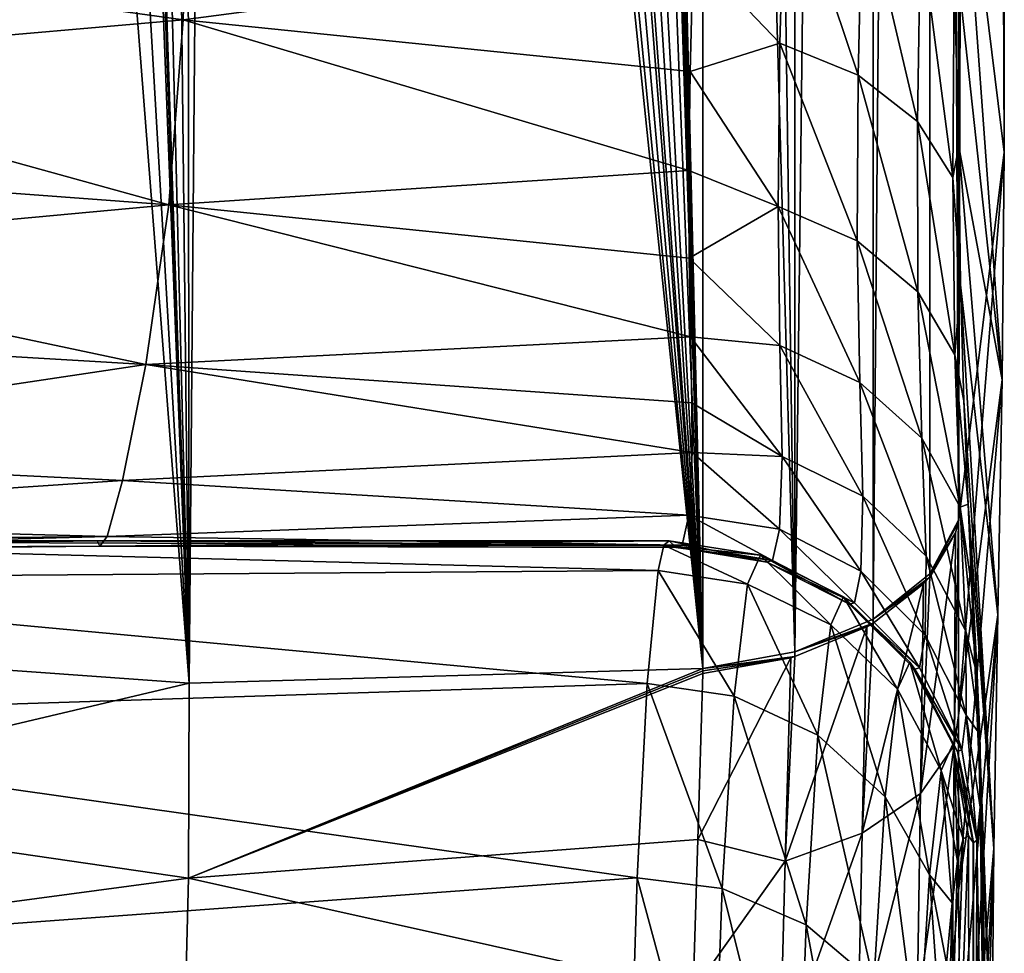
# Model space of a CAD drawing. Header units: millimetres. Extents: x -22 to 72, y 0 to 291.
# Tile 32 of 99: x 65.02 to 71.6, y 102.74 to 108.98. Entities that reach past the tile are written whole.
import ezdxf

# ---------------------------------------------------------------- set-up
doc = ezdxf.new("R2010")
doc.units = ezdxf.units.MM
doc.header["$LTSCALE"] = 65.185185
for name, color, linetype in [('195', 7, 'CONTINUOUS'), ('196', 7, 'CONTINUOUS'), ('199', 7, 'CONTINUOUS'), ('203', 7, 'CONTINUOUS'), ('204', 7, 'CONTINUOUS'), ('208', 7, 'CONTINUOUS'), ('209', 7, 'CONTINUOUS'), ('211', 7, 'CONTINUOUS'), ('212', 7, 'CONTINUOUS'), ('213', 7, 'CONTINUOUS'), ('214', 7, 'CONTINUOUS'), ('215', 7, 'CONTINUOUS'), ('250', 7, 'CONTINUOUS')]:
    doc.layers.add(name, color=color, linetype=linetype)

msp = doc.modelspace()

# ---------------------------------------------------------------- linework, layer by layer
at = {"layer": '195', "color": 7, "linetype": 'CONTINUOUS'}
for points in [[(61.7, 105.2404, -3.292), (61.7, 105.4933, 0.5287), (69.2892, 105.297, -2.9132), (61.7, 105.2404, -3.292)], [(69.2892, 105.297, -2.9132), (61.7, 105.4933, 0.5287), (69.326, 105.4659, -1.1962), (69.2892, 105.297, -2.9132)], [(69.326, 105.4659, -1.1962), (61.7, 105.4933, 0.5287), (65.5407, 105.4933, 0.5287), (69.326, 105.4659, -1.1962)], [(69.3614, 105.4933, 0.5287), (69.326, 105.4659, -1.1962), (65.5407, 105.4933, 0.5287), (69.3614, 105.4933, 0.5287)], [(69.2153, 104.54, -6.2767), (61.7, 105.2404, -3.292), (69.2892, 105.297, -2.9132), (69.2153, 104.54, -6.2767)], [(61.7, 104.298, -7.0027), (61.7, 105.2404, -3.292), (69.2153, 104.54, -6.2767), (61.7, 104.298, -7.0027)], [(69.1476, 103.2432, -9.4707), (61.7, 104.298, -7.0027), (69.2153, 104.54, -6.2767), (69.1476, 103.2432, -9.4707)], [(61.7, 102.6978, -10.4805), (61.7, 104.298, -7.0027), (69.1476, 103.2432, -9.4707), (61.7, 102.6978, -10.4805)], [(69.0933, 101.443, -12.4071), (61.7, 102.6978, -10.4805), (69.1476, 103.2432, -9.4707), (69.0933, 101.443, -12.4071)]]:
    msp.add_3dface(points, dxfattribs=at)
at = {"layer": '196', "color": 7, "linetype": 'CONTINUOUS'}
for points in [[(71.3254, 103.5037, -1.1194), (71.361, 103.5239, 0.4478), (71.0439, 95.4527, -15.6421), (71.3254, 103.5037, -1.1194)], [(71.0439, 95.4527, -15.6421), (71.361, 103.5239, 0.4478), (71.386, 89.9779, -7.8233), (71.0439, 95.4527, -15.6421)], [(71.361, 103.5239, 0.4478), (71.3911, 103.4794, 1.8975), (71.386, 89.9779, -7.8233), (71.361, 103.5239, 0.4478)], [(71.2883, 103.3543, -2.6837), (71.3254, 103.5037, -1.1194), (71.0439, 95.4527, -15.6421), (71.2883, 103.3543, -2.6837)], [(71.3939, 103.4755, 2.0386), (71.4175, 103.4934, 3.385), (71.386, 89.9779, -7.8233), (71.3939, 103.4755, 2.0386)], [(71.386, 89.9779, -7.8233), (71.4175, 103.4934, 3.385), (71.5, 98.8352, 10.0376), (71.386, 89.9779, -7.8233)], [(71.3911, 103.4794, 1.8975), (71.3939, 103.4755, 2.0386), (71.386, 89.9779, -7.8233), (71.3911, 103.4794, 1.8975)], [(71.2507, 103.0764, -4.2313), (71.2883, 103.3543, -2.6837), (71.0439, 95.4527, -15.6421), (71.2507, 103.0764, -4.2313)], [(71.2137, 102.6725, -5.7484), (71.2507, 103.0764, -4.2313), (71.0439, 95.4527, -15.6421), (71.2137, 102.6725, -5.7484)]]:
    msp.add_3dface(points, dxfattribs=at)
at = {"layer": '199', "color": 7, "linetype": 'CONTINUOUS'}
for points in [[(63.6114, 148.2637, 51.8792), (62.7465, 148.322, 51.7168), (66.1552, 104.5435, 21.5862), (63.6114, 148.2637, 51.8792)], [(66.1552, 104.5435, 21.5862), (62.7465, 148.322, 51.7168), (62.7465, 104.7894, 21.235), (66.1552, 104.5435, 21.5862)], [(64.4685, 148.2196, 52.0019), (63.6114, 148.2637, 51.8792), (66.1552, 104.5435, 21.5862), (64.4685, 148.2196, 52.0019)], [(64.4685, 148.2196, 52.0019), (66.1552, 104.5435, 21.5862), (65.0482, 135.7909, 43.3766), (64.4685, 148.2196, 52.0019)], [(69.5868, 104.641, 21.447), (69.5868, 126.4362, 36.7081), (68.65, 143.6946, 48.9222), (69.5868, 104.641, 21.447)], [(68.65, 142.7714, 48.2758), (69.5868, 104.641, 21.447), (68.65, 143.6946, 48.9222), (68.65, 142.7714, 48.2758)], [(68.65, 141.9118, 47.6739), (69.5868, 104.641, 21.447), (68.65, 142.7714, 48.2758), (68.65, 141.9118, 47.6739)], [(68.65, 140.3145, 46.5554), (69.5868, 104.641, 21.447), (68.65, 141.9118, 47.6739), (68.65, 140.3145, 46.5554)], [(68.65, 139.4575, 45.9554), (69.5868, 104.641, 21.447), (68.65, 140.3145, 46.5554), (68.65, 139.4575, 45.9554)], [(68.65, 138.762, 45.4684), (69.5868, 104.641, 21.447), (68.65, 139.4575, 45.9554), (68.65, 138.762, 45.4684)], [(68.65, 137.9448, 44.8962), (69.5868, 104.641, 21.447), (68.65, 138.762, 45.4684), (68.65, 137.9448, 44.8962)], [(69.5868, 104.641, 21.447), (68.65, 137.9448, 44.8962), (68.65, 137.0216, 44.2498), (69.5868, 104.641, 21.447)], [(69.5868, 104.641, 21.447), (68.65, 137.0216, 44.2498), (68.6421, 135.8938, 43.4609), (69.5868, 104.641, 21.447)], [(66.5071, 136.234, 43.7886), (69.5868, 104.641, 21.447), (66.8048, 136.297, 43.8372), (66.5071, 136.234, 43.7886)], [(66.8048, 136.297, 43.8372), (69.5868, 104.641, 21.447), (67.1093, 136.2593, 43.8097), (66.8048, 136.297, 43.8372)], [(67.1093, 136.2593, 43.8097), (69.5868, 104.641, 21.447), (67.3388, 135.2212, 43.0782), (67.1093, 136.2593, 43.8097)], [(66.4165, 135.1808, 43.0487), (69.5868, 104.641, 21.447), (66.5071, 136.234, 43.7886), (66.4165, 135.1808, 43.0487)], [(68.6085, 135.404, 43.1216), (69.5868, 104.641, 21.447), (68.6421, 135.8938, 43.4609), (68.6085, 135.404, 43.1216)], [(65.0482, 135.7909, 43.3766), (66.1552, 104.5435, 21.5862), (65.1257, 135.3022, 43.0431), (65.0482, 135.7909, 43.3766)], [(68.3818, 134.9407, 42.8196), (69.5868, 104.641, 21.447), (68.6085, 135.404, 43.1216), (68.3818, 134.9407, 42.8196)], [(65.1257, 135.3022, 43.0431), (66.1552, 104.5435, 21.5862), (65.3925, 134.8514, 42.7547), (65.1257, 135.3022, 43.0431)], [(67.3388, 135.2212, 43.0782), (69.5868, 104.641, 21.447), (67.6627, 134.8879, 42.8328), (67.3388, 135.2212, 43.0782)], [(66.1182, 134.8351, 42.7949), (66.1552, 104.5435, 21.5862), (66.4165, 135.1808, 43.0487), (66.1182, 134.8351, 42.7949)], [(66.1552, 104.5435, 21.5862), (69.5868, 104.641, 21.447), (66.4165, 135.1808, 43.0487), (66.1552, 104.5435, 21.5862)], [(67.9862, 134.5581, 42.5833), (69.5868, 104.641, 21.447), (68.3818, 134.9407, 42.8196), (67.9862, 134.5581, 42.5833)], [(67.6627, 134.8879, 42.8328), (69.5868, 104.641, 21.447), (67.9862, 134.5581, 42.5833), (67.6627, 134.8879, 42.8328)], [(66.1552, 104.5435, 21.5862), (65.8201, 134.4924, 42.5377), (65.3925, 134.8514, 42.7547), (66.1552, 104.5435, 21.5862)], [(65.8201, 134.4924, 42.5377), (66.1552, 104.5435, 21.5862), (66.1182, 134.8351, 42.7949), (65.8201, 134.4924, 42.5377)]]:
    msp.add_3dface(points, dxfattribs=at)
at = {"layer": '203', "color": 7, "linetype": 'CONTINUOUS'}
for points in [[(66.1512, 110.2956, 10.554), (66.1158, 108.9755, 9.5369), (62.7119, 109.4511, 10.3702), (66.1512, 110.2956, 10.554)], [(66.1158, 108.9755, 9.5369), (66.1512, 110.2956, 10.554), (69.5228, 109.4245, 10.0709), (66.1158, 108.9755, 9.5369)], [(62.7119, 109.4511, 10.3702), (66.1158, 108.9755, 9.5369), (62.6459, 108.6735, 9.6922), (62.7119, 109.4511, 10.3702)], [(69.5015, 108.6303, 9.3817), (66.1158, 108.9755, 9.5369), (69.5228, 109.4245, 10.0709), (69.5015, 108.6303, 9.3817)], [(66.1158, 108.9755, 9.5369), (66.0203, 107.74, 8.3102), (62.6459, 108.6735, 9.6922), (66.1158, 108.9755, 9.5369)], [(66.0203, 107.74, 8.3102), (66.1158, 108.9755, 9.5369), (69.4929, 107.9683, 8.7112), (66.0203, 107.74, 8.3102)], [(69.4929, 107.9683, 8.7112), (66.1158, 108.9755, 9.5369), (69.5015, 108.6303, 9.3817), (69.4929, 107.9683, 8.7112)], [(62.6459, 108.6735, 9.6922), (66.0203, 107.74, 8.3102), (62.5424, 107.9983, 9.0089), (62.6459, 108.6735, 9.6922)], [(62.5424, 107.9983, 9.0089), (66.0203, 107.74, 8.3102), (62.4059, 107.4059, 8.3055), (62.5424, 107.9983, 9.0089)], [(69.4949, 107.3834, 8.0164), (66.0203, 107.74, 8.3102), (69.4929, 107.9683, 8.7112), (69.4949, 107.3834, 8.0164)], [(66.0203, 107.74, 8.3102), (65.8673, 106.673, 6.856), (62.4059, 107.4059, 8.3055), (66.0203, 107.74, 8.3102)], [(65.8673, 106.673, 6.856), (66.0203, 107.74, 8.3102), (69.5037, 106.8572, 7.2801), (65.8673, 106.673, 6.856)], [(69.5037, 106.8572, 7.2801), (66.0203, 107.74, 8.3102), (69.4949, 107.3834, 8.0164), (69.5037, 106.8572, 7.2801)], [(62.4059, 107.4059, 8.3055), (65.8673, 106.673, 6.856), (62.2466, 106.8862, 7.5794), (62.4059, 107.4059, 8.3055)], [(62.2466, 106.8862, 7.5794), (65.8673, 106.673, 6.856), (61.9279, 106.0826, 6.1247), (62.2466, 106.8862, 7.5794)], [(69.5127, 106.4175, 6.5484), (65.8673, 106.673, 6.856), (69.5037, 106.8572, 7.2801), (69.5127, 106.4175, 6.5484)], [(65.8673, 106.673, 6.856), (65.7116, 105.8973, 5.275), (61.9279, 106.0826, 6.1247), (65.8673, 106.673, 6.856)], [(65.7116, 105.8973, 5.275), (65.8673, 106.673, 6.856), (69.5155, 106.085, 5.8753), (65.7116, 105.8973, 5.275)], [(69.5155, 106.085, 5.8753), (65.8673, 106.673, 6.856), (69.5127, 106.4175, 6.5484), (69.5155, 106.085, 5.8753)], [(61.9279, 106.0826, 6.1247), (65.7116, 105.8973, 5.275), (61.7, 105.6287, 4.7935), (61.9279, 106.0826, 6.1247)], [(69.4939, 105.6664, 4.6495), (65.7116, 105.8973, 5.275), (69.5155, 106.085, 5.8753), (69.4939, 105.6664, 4.6495)], [(65.7116, 105.8973, 5.275), (65.6078, 105.5223, 3.6724), (61.7, 105.6287, 4.7935), (65.7116, 105.8973, 5.275)], [(65.6078, 105.5223, 3.6724), (65.7116, 105.8973, 5.275), (69.4939, 105.6664, 4.6495), (65.6078, 105.5223, 3.6724)], [(61.7, 105.6287, 4.7935), (65.6078, 105.5223, 3.6724), (61.7, 105.484, 3.9539), (61.7, 105.6287, 4.7935)], [(69.4476, 105.4657, 3.2893), (65.6078, 105.5223, 3.6724), (69.4939, 105.6664, 4.6495), (69.4476, 105.4657, 3.2893)], [(65.6078, 105.5223, 3.6724), (65.5599, 105.4584, 2.0895), (61.7, 105.4218, 2.9873), (65.6078, 105.5223, 3.6724)], [(61.7, 105.484, 3.9539), (65.6078, 105.5223, 3.6724), (61.7, 105.4218, 2.9873), (61.7, 105.484, 3.9539)], [(65.5407, 105.4933, 0.5287), (61.7, 105.4933, 0.5287), (61.7, 105.4416, 1.8513), (65.5407, 105.4933, 0.5287)], [(65.5599, 105.4584, 2.0895), (65.5407, 105.4933, 0.5287), (61.7, 105.4416, 1.8513), (65.5599, 105.4584, 2.0895)], [(69.3614, 105.4933, 0.5287), (65.5407, 105.4933, 0.5287), (65.5599, 105.4584, 2.0895), (69.3614, 105.4933, 0.5287)], [(65.5599, 105.4584, 2.0895), (65.6078, 105.5223, 3.6724), (69.4476, 105.4657, 3.2893), (65.5599, 105.4584, 2.0895)], [(69.3614, 105.4933, 0.5287), (65.5599, 105.4584, 2.0895), (69.4052, 105.451, 1.975), (69.3614, 105.4933, 0.5287)], [(61.7, 105.4218, 2.9873), (65.5599, 105.4584, 2.0895), (61.7, 105.4416, 1.8513), (61.7, 105.4218, 2.9873)], [(69.407, 105.4495, 2.0332), (65.5599, 105.4584, 2.0895), (69.4476, 105.4657, 3.2893), (69.407, 105.4495, 2.0332)], [(69.4052, 105.451, 1.975), (65.5599, 105.4584, 2.0895), (69.407, 105.4495, 2.0332), (69.4052, 105.451, 1.975)]]:
    msp.add_3dface(points, dxfattribs=at)
at = {"layer": '204', "color": 7, "linetype": 'CONTINUOUS'}
for points in [[(66.1552, 104.5435, 21.5862), (62.7465, 104.7894, 21.235), (62.7416, 103.7381, 20.5097), (66.1552, 104.5435, 21.5862)], [(69.5868, 104.641, 21.447), (66.1552, 104.5435, 21.5862), (66.1512, 103.2402, 20.6303), (69.5868, 104.641, 21.447)], [(69.5868, 104.641, 21.447), (66.1512, 103.2402, 20.6303), (69.5862, 104.6247, 21.4351), (69.5868, 104.641, 21.447)], [(69.5862, 104.6247, 21.4351), (66.1512, 103.2402, 20.6303), (69.5858, 104.6083, 21.4232), (69.5862, 104.6247, 21.4351)], [(69.5858, 104.6083, 21.4232), (66.1512, 103.2402, 20.6303), (69.5536, 103.4991, 20.6324), (69.5858, 104.6083, 21.4232)], [(66.1552, 104.5435, 21.5862), (62.7416, 103.7381, 20.5097), (66.1512, 103.2402, 20.6303), (66.1552, 104.5435, 21.5862)], [(62.7416, 103.7381, 20.5097), (62.7119, 102.7786, 19.8995), (66.1512, 103.2402, 20.6303), (62.7416, 103.7381, 20.5097)], [(69.5536, 103.4991, 20.6324), (66.1512, 103.2402, 20.6303), (69.5216, 102.4891, 19.9777), (69.5536, 103.4991, 20.6324)], [(66.1512, 103.2402, 20.6303), (62.7119, 102.7786, 19.8995), (66.1158, 101.8329, 19.7376), (66.1512, 103.2402, 20.6303)], [(66.1512, 103.2402, 20.6303), (66.1158, 101.8329, 19.7376), (69.5216, 102.4891, 19.9777), (66.1512, 103.2402, 20.6303)], [(62.7119, 102.7786, 19.8995), (62.6459, 101.8755, 19.4007), (66.1158, 101.8329, 19.7376), (62.7119, 102.7786, 19.8995)]]:
    msp.add_3dface(points, dxfattribs=at)
at = {"layer": '208', "color": 7, "linetype": 'CONTINUOUS'}
for points in [[(69.326, 105.4659, -1.1962), (69.3614, 105.4933, 0.5287), (69.9719, 105.3982, 0.5114), (69.326, 105.4659, -1.1962)], [(69.2892, 105.297, -2.9132), (69.326, 105.4659, -1.1962), (69.8854, 105.2058, -2.9083), (69.2892, 105.297, -2.9132)], [(69.8854, 105.2058, -2.9083), (69.326, 105.4659, -1.1962), (69.9719, 105.3982, 0.5114), (69.8854, 105.2058, -2.9083)], [(69.8854, 105.2058, -2.9083), (69.9719, 105.3982, 0.5114), (70.4418, 104.932, -2.8826), (69.8854, 105.2058, -2.9083)], [(69.9719, 105.3982, 0.5114), (70.5262, 105.1197, 0.4932), (70.4418, 104.932, -2.8826), (69.9719, 105.3982, 0.5114)], [(69.2153, 104.54, -6.2767), (69.2892, 105.297, -2.9132), (69.7968, 104.4573, -6.2516), (69.2153, 104.54, -6.2767)], [(69.7968, 104.4573, -6.2516), (69.2892, 105.297, -2.9132), (69.8854, 105.2058, -2.9083), (69.7968, 104.4573, -6.2516)], [(69.7968, 104.4573, -6.2516), (69.8854, 105.2058, -2.9083), (70.3553, 104.1956, -6.1827), (69.7968, 104.4573, -6.2516)], [(70.3553, 104.1956, -6.1827), (69.8854, 105.2058, -2.9083), (70.4418, 104.932, -2.8826), (70.3553, 104.1956, -6.1827)], [(70.4418, 104.932, -2.8826), (70.5262, 105.1197, 0.4932), (70.8872, 104.503, -2.8308), (70.4418, 104.932, -2.8826)], [(70.5262, 105.1197, 0.4932), (70.9684, 104.6846, 0.4755), (70.8872, 104.503, -2.8308), (70.5262, 105.1197, 0.4932)], [(70.3553, 104.1956, -6.1827), (70.4418, 104.932, -2.8826), (70.804, 103.7841, -6.0629), (70.3553, 104.1956, -6.1827)], [(70.804, 103.7841, -6.0629), (70.4418, 104.932, -2.8826), (70.8872, 104.503, -2.8308), (70.804, 103.7841, -6.0629)], [(70.9684, 104.6846, 0.4755), (71.1788, 103.96, -2.7582), (70.8872, 104.503, -2.8308), (70.9684, 104.6846, 0.4755)], [(71.2559, 104.1348, 0.4599), (71.1788, 103.96, -2.7582), (70.9684, 104.6846, 0.4755), (71.2559, 104.1348, 0.4599)], [(69.1476, 103.2432, -9.4707), (69.2153, 104.54, -6.2767), (69.7155, 103.1719, -9.429), (69.1476, 103.2432, -9.4707)], [(69.7155, 103.1719, -9.429), (69.2153, 104.54, -6.2767), (69.7968, 104.4573, -6.2516), (69.7155, 103.1719, -9.429)], [(71.0999, 103.2623, -5.9038), (70.804, 103.7841, -6.0629), (70.8872, 104.503, -2.8308), (71.0999, 103.2623, -5.9038)], [(71.1788, 103.96, -2.7582), (71.0999, 103.2623, -5.9038), (70.8872, 104.503, -2.8308), (71.1788, 103.96, -2.7582)], [(69.7155, 103.1719, -9.429), (69.7968, 104.4573, -6.2516), (70.2759, 102.9293, -9.3186), (69.7155, 103.1719, -9.429)], [(70.2759, 102.9293, -9.3186), (69.7968, 104.4573, -6.2516), (70.3553, 104.1956, -6.1827), (70.2759, 102.9293, -9.3186)], [(70.2759, 102.9293, -9.3186), (70.3553, 104.1956, -6.1827), (70.7278, 102.5461, -9.1338), (70.2759, 102.9293, -9.3186)], [(70.7278, 102.5461, -9.1338), (70.3553, 104.1956, -6.1827), (70.804, 103.7841, -6.0629), (70.7278, 102.5461, -9.1338)], [(71.2559, 104.1348, 0.4599), (71.3254, 103.5037, -1.1194), (71.1788, 103.96, -2.7582), (71.2559, 104.1348, 0.4599)], [(71.361, 103.5239, 0.4478), (71.3254, 103.5037, -1.1194), (71.2559, 104.1348, 0.4599), (71.361, 103.5239, 0.4478)], [(71.1788, 103.96, -2.7582), (71.2507, 103.0764, -4.2313), (71.0999, 103.2623, -5.9038), (71.1788, 103.96, -2.7582)], [(71.3254, 103.5037, -1.1194), (71.2883, 103.3543, -2.6837), (71.1788, 103.96, -2.7582), (71.3254, 103.5037, -1.1194)], [(71.2883, 103.3543, -2.6837), (71.2507, 103.0764, -4.2313), (71.1788, 103.96, -2.7582), (71.2883, 103.3543, -2.6837)], [(71.0275, 102.0592, -8.8924), (70.7278, 102.5461, -9.1338), (70.804, 103.7841, -6.0629), (71.0275, 102.0592, -8.8924)], [(71.0999, 103.2623, -5.9038), (71.0275, 102.0592, -8.8924), (70.804, 103.7841, -6.0629), (71.0999, 103.2623, -5.9038)], [(69.0933, 101.443, -12.4071), (69.1476, 103.2432, -9.4707), (69.6502, 101.3838, -12.354), (69.0933, 101.443, -12.4071)], [(69.6502, 101.3838, -12.354), (69.1476, 103.2432, -9.4707), (69.7155, 103.1719, -9.429), (69.6502, 101.3838, -12.354)], [(71.0999, 103.2623, -5.9038), (71.1783, 102.1458, -7.2244), (71.0275, 102.0592, -8.8924), (71.0999, 103.2623, -5.9038)], [(71.2507, 103.0764, -4.2313), (71.2137, 102.6725, -5.7484), (71.0999, 103.2623, -5.9038), (71.2507, 103.0764, -4.2313)], [(71.2137, 102.6725, -5.7484), (71.1783, 102.1458, -7.2244), (71.0999, 103.2623, -5.9038), (71.2137, 102.6725, -5.7484)], [(69.6502, 101.3838, -12.354), (69.7155, 103.1719, -9.429), (70.2122, 101.1667, -12.2051), (69.6502, 101.3838, -12.354)], [(70.2122, 101.1667, -12.2051), (69.7155, 103.1719, -9.429), (70.2759, 102.9293, -9.3186), (70.2122, 101.1667, -12.2051)], [(70.2122, 101.1667, -12.2051), (70.2759, 102.9293, -9.3186), (70.6665, 100.8221, -11.9601), (70.2122, 101.1667, -12.2051)], [(70.6665, 100.8221, -11.9601), (70.2759, 102.9293, -9.3186), (70.7278, 102.5461, -9.1338), (70.6665, 100.8221, -11.9601)]]:
    msp.add_3dface(points, dxfattribs=at)
at = {"layer": '209', "color": 7, "linetype": 'CONTINUOUS'}
for points in [[(69.3614, 105.4933, 0.5287), (69.4052, 105.451, 1.975), (70.0148, 105.3517, 1.9583), (69.3614, 105.4933, 0.5287)], [(69.9719, 105.3982, 0.5114), (69.3614, 105.4933, 0.5287), (70.0148, 105.3517, 1.9583), (69.9719, 105.3982, 0.5114)], [(69.4052, 105.451, 1.975), (69.407, 105.4495, 2.0332), (70.0518, 105.3624, 3.2864), (69.4052, 105.451, 1.975)], [(69.4052, 105.451, 1.975), (70.0518, 105.3624, 3.2864), (70.0148, 105.3517, 1.9583), (69.4052, 105.451, 1.975)], [(69.407, 105.4495, 2.0332), (69.4476, 105.4657, 3.2893), (70.0518, 105.3624, 3.2864), (69.407, 105.4495, 2.0332)], [(70.5262, 105.1197, 0.4932), (69.9719, 105.3982, 0.5114), (70.565, 105.0711, 1.9403), (70.5262, 105.1197, 0.4932)], [(69.9719, 105.3982, 0.5114), (70.0148, 105.3517, 1.9583), (70.565, 105.0711, 1.9403), (69.9719, 105.3982, 0.5114)], [(70.0518, 105.3624, 3.2864), (70.5985, 105.0798, 3.2959), (70.0148, 105.3517, 1.9583), (70.0518, 105.3624, 3.2864)], [(70.0148, 105.3517, 1.9583), (70.5985, 105.0798, 3.2959), (70.565, 105.0711, 1.9403), (70.0148, 105.3517, 1.9583)], [(70.9684, 104.6846, 0.4755), (70.5262, 105.1197, 0.4932), (71.0032, 104.6359, 1.9204), (70.9684, 104.6846, 0.4755)], [(70.5262, 105.1197, 0.4932), (70.565, 105.0711, 1.9403), (71.0032, 104.6359, 1.9204), (70.5262, 105.1197, 0.4932)], [(70.5985, 105.0798, 3.2959), (71.0334, 104.6448, 3.317), (70.565, 105.0711, 1.9403), (70.5985, 105.0798, 3.2959)], [(70.565, 105.0711, 1.9403), (71.0334, 104.6448, 3.317), (71.0032, 104.6359, 1.9204), (70.565, 105.0711, 1.9403)], [(71.2559, 104.1348, 0.4599), (70.9684, 104.6846, 0.4755), (71.2875, 104.0877, 1.9005), (71.2559, 104.1348, 0.4599)], [(70.9684, 104.6846, 0.4755), (71.0032, 104.6359, 1.9204), (71.2875, 104.0877, 1.9005), (70.9684, 104.6846, 0.4755)], [(71.0334, 104.6448, 3.317), (71.3153, 104.0985, 3.3477), (71.0032, 104.6359, 1.9204), (71.0334, 104.6448, 3.317)], [(71.0032, 104.6359, 1.9204), (71.3153, 104.0985, 3.3477), (71.2875, 104.0877, 1.9005), (71.0032, 104.6359, 1.9204)], [(71.3911, 103.4794, 1.8975), (71.361, 103.5239, 0.4478), (71.2559, 104.1348, 0.4599), (71.3911, 103.4794, 1.8975)], [(71.3911, 103.4794, 1.8975), (71.2559, 104.1348, 0.4599), (71.2875, 104.0877, 1.9005), (71.3911, 103.4794, 1.8975)], [(71.3153, 104.0985, 3.3477), (71.4175, 103.4934, 3.385), (71.2875, 104.0877, 1.9005), (71.3153, 104.0985, 3.3477)], [(71.4175, 103.4934, 3.385), (71.3939, 103.4755, 2.0386), (71.2875, 104.0877, 1.9005), (71.4175, 103.4934, 3.385)], [(71.3939, 103.4755, 2.0386), (71.3911, 103.4794, 1.8975), (71.2875, 104.0877, 1.9005), (71.3939, 103.4755, 2.0386)]]:
    msp.add_3dface(points, dxfattribs=at)
at = {"layer": '211', "color": 7, "linetype": 'CONTINUOUS'}
for points in [[(71.2941, 110.5673, 12.9833), (71.6, 151.8577, 47.1644), (71.6, 108.0916, 16.519), (71.2941, 110.5673, 12.9833)], [(71.6, 151.8577, 47.1644), (71.5815, 151.2393, 48.0308), (71.6, 108.0916, 16.519), (71.6, 151.8577, 47.1644)], [(71.5815, 151.2393, 48.0308), (71.5266, 150.6118, 48.8772), (71.6, 108.0916, 16.519), (71.5815, 151.2393, 48.0308)], [(71.5266, 150.6118, 48.8772), (71.4341, 149.9619, 49.7213), (71.6, 108.0916, 16.519), (71.5266, 150.6118, 48.8772)], [(71.4341, 149.9619, 49.7213), (71.294, 149.2511, 50.609), (71.2941, 105.6158, 20.0547), (71.4341, 149.9619, 49.7213)], [(71.6, 108.0916, 16.519), (71.4341, 149.9619, 49.7213), (71.2941, 105.6158, 20.0547), (71.6, 108.0916, 16.519)], [(71.2941, 105.6158, 20.0547), (71.294, 149.2511, 50.609), (71.294, 105.624, 20.0607), (71.2941, 105.6158, 20.0547)], [(71.294, 105.624, 20.0607), (71.294, 149.2511, 50.609), (71.294, 105.6322, 20.0667), (71.294, 105.624, 20.0607)]]:
    msp.add_3dface(points, dxfattribs=at)
at = {"layer": '212', "color": 7, "linetype": 'CONTINUOUS'}
for points in [[(71.2941, 110.5673, 12.9833), (71.6, 108.0916, 16.519), (71.5857, 106.5704, 15.4472), (71.2941, 110.5673, 12.9833)], [(71.2941, 110.5673, 12.9833), (71.5857, 106.5704, 15.4472), (71.2945, 109.2536, 12.0933), (71.2941, 110.5673, 12.9833)], [(71.2945, 109.2536, 12.0933), (71.5857, 106.5704, 15.4472), (71.2959, 108.129, 11.2603), (71.2945, 109.2536, 12.0933)], [(71.5857, 106.5704, 15.4472), (71.5562, 105.0006, 14.3321), (71.2959, 108.129, 11.2603), (71.5857, 106.5704, 15.4472)], [(71.2959, 108.129, 11.2603), (71.5562, 105.0006, 14.3321), (71.3071, 107.2046, 10.4712), (71.2959, 108.129, 11.2603)], [(71.6, 108.0916, 16.519), (71.2941, 105.6158, 20.0547), (71.2942, 104.327, 19.1219), (71.6, 108.0916, 16.519)], [(71.5857, 106.5704, 15.4472), (71.6, 108.0916, 16.519), (71.2942, 104.327, 19.1219), (71.5857, 106.5704, 15.4472)], [(71.5562, 105.0006, 14.3321), (71.5308, 103.4395, 13.2221), (71.3071, 107.2046, 10.4712), (71.5562, 105.0006, 14.3321)], [(71.3071, 107.2046, 10.4712), (71.5308, 103.4395, 13.2221), (71.3286, 106.43, 9.6964), (71.3071, 107.2046, 10.4712)], [(71.2948, 103.1578, 18.3484), (71.5857, 106.5704, 15.4472), (71.2942, 104.327, 19.1219), (71.2948, 103.1578, 18.3484)], [(71.5562, 105.0006, 14.3321), (71.5857, 106.5704, 15.4472), (71.2948, 103.1578, 18.3484), (71.5562, 105.0006, 14.3321)], [(71.3286, 106.43, 9.6964), (71.5308, 103.4395, 13.2221), (71.3584, 105.7386, 8.883), (71.3286, 106.43, 9.6964)], [(71.5308, 103.4395, 13.2221), (71.516, 101.9851, 12.1957), (71.3584, 105.7386, 8.883), (71.5308, 103.4395, 13.2221)], [(71.3584, 105.7386, 8.883), (71.516, 101.9851, 12.1957), (71.3916, 105.1169, 8.0202), (71.3584, 105.7386, 8.883)], [(71.3916, 105.1169, 8.0202), (71.516, 101.9851, 12.1957), (71.4198, 104.5969, 7.1595), (71.3916, 105.1169, 8.0202)], [(71.3053, 102.0985, 17.7489), (71.5562, 105.0006, 14.3321), (71.2948, 103.1578, 18.3484), (71.3053, 102.0985, 17.7489)], [(71.3265, 101.1056, 17.2868), (71.5562, 105.0006, 14.3321), (71.3053, 102.0985, 17.7489), (71.3265, 101.1056, 17.2868)], [(71.5308, 103.4395, 13.2221), (71.5562, 105.0006, 14.3321), (71.3265, 101.1056, 17.2868), (71.5308, 103.4395, 13.2221)], [(71.516, 101.9851, 12.1957), (71.5077, 100.7281, 11.3235), (71.4198, 104.5969, 7.1595), (71.516, 101.9851, 12.1957)], [(71.4198, 104.5969, 7.1595), (71.5077, 100.7281, 11.3235), (71.4364, 104.2017, 6.3613), (71.4198, 104.5969, 7.1595)], [(71.4364, 104.2017, 6.3613), (71.5077, 100.7281, 11.3235), (71.4382, 103.7141, 4.9315), (71.4364, 104.2017, 6.3613)], [(71.5, 98.8352, 10.0376), (71.4175, 103.4934, 3.385), (71.4382, 103.7141, 4.9315), (71.5, 98.8352, 10.0376)], [(71.5017, 99.6985, 10.6249), (71.5, 98.8352, 10.0376), (71.4382, 103.7141, 4.9315), (71.5017, 99.6985, 10.6249)], [(71.5077, 100.7281, 11.3235), (71.5017, 99.6985, 10.6249), (71.4382, 103.7141, 4.9315), (71.5077, 100.7281, 11.3235)], [(71.3564, 100.1028, 16.9158), (71.5308, 103.4395, 13.2221), (71.3265, 101.1056, 17.2868), (71.3564, 100.1028, 16.9158)], [(71.3902, 99.075, 16.6271), (71.5308, 103.4395, 13.2221), (71.3564, 100.1028, 16.9158), (71.3902, 99.075, 16.6271)], [(71.516, 101.9851, 12.1957), (71.5308, 103.4395, 13.2221), (71.3902, 99.075, 16.6271), (71.516, 101.9851, 12.1957)]]:
    msp.add_3dface(points, dxfattribs=at)
at = {"layer": '213', "color": 7, "linetype": 'CONTINUOUS'}
for points in [[(71.294, 149.2511, 50.609), (71.1015, 148.8651, 51.0894), (71.294, 105.6322, 20.0667), (71.294, 149.2511, 50.609)], [(71.1015, 148.8651, 51.0894), (70.7242, 148.5465, 51.5025), (70.7248, 104.9705, 20.9896), (71.1015, 148.8651, 51.0894)], [(71.1019, 105.2745, 20.5659), (71.1015, 148.8651, 51.0894), (70.7248, 104.9705, 20.9896), (71.1019, 105.2745, 20.5659)], [(71.294, 105.6322, 20.0667), (71.1015, 148.8651, 51.0894), (71.1019, 105.2745, 20.5659), (71.294, 105.6322, 20.0667)], [(70.7242, 148.5465, 51.5025), (70.2013, 148.3278, 51.8061), (70.2016, 104.7518, 21.2937), (70.7242, 148.5465, 51.5025)], [(70.7248, 104.9705, 20.9896), (70.7242, 148.5465, 51.5025), (70.2016, 104.7518, 21.2937), (70.7248, 104.9705, 20.9896)], [(70.2013, 148.3278, 51.8061), (69.5868, 148.2313, 51.9693), (70.2016, 104.7518, 21.2937), (70.2013, 148.3278, 51.8061)], [(69.5868, 148.2313, 51.9693), (69.5868, 126.4362, 36.7081), (70.2016, 104.7518, 21.2937), (69.5868, 148.2313, 51.9693)], [(69.5868, 126.4362, 36.7081), (69.5868, 104.641, 21.447), (70.2016, 104.7518, 21.2937), (69.5868, 126.4362, 36.7081)]]:
    msp.add_3dface(points, dxfattribs=at)
at = {"layer": '214', "color": 7, "linetype": 'CONTINUOUS'}
for points in [[(71.2942, 104.327, 19.1219), (71.2941, 105.6158, 20.0547), (71.2645, 104.1271, 19.1832), (71.2942, 104.327, 19.1219)], [(71.2645, 104.1271, 19.1832), (71.2941, 105.6158, 20.0547), (71.2742, 105.5479, 20.1475), (71.2645, 104.1271, 19.1832)], [(71.2645, 104.1271, 19.1832), (71.2742, 105.5479, 20.1475), (71.0399, 103.807, 19.6585), (71.2645, 104.1271, 19.1832)], [(71.0399, 103.807, 19.6585), (71.2742, 105.5479, 20.1475), (71.1019, 105.2526, 20.5502), (71.0399, 103.807, 19.6585)], [(71.0607, 105.2065, 20.613), (71.0399, 103.807, 19.6585), (71.1019, 105.2526, 20.5502), (71.0607, 105.2065, 20.613)], [(71.0399, 103.807, 19.6585), (71.0607, 105.2065, 20.613), (70.6516, 103.5407, 20.055), (71.0399, 103.807, 19.6585)], [(70.6516, 103.5407, 20.055), (71.0607, 105.2065, 20.613), (70.7246, 104.9438, 20.9704), (70.6516, 103.5407, 20.055)], [(70.6516, 103.5407, 20.055), (70.6817, 104.9193, 21.0037), (70.1366, 103.3535, 20.3351), (70.6516, 103.5407, 20.055)], [(70.1366, 103.3535, 20.3351), (70.6817, 104.9193, 21.0037), (70.2011, 104.7214, 21.2718), (70.1366, 103.3535, 20.3351)], [(70.6817, 104.9193, 21.0037), (70.6516, 103.5407, 20.055), (70.7246, 104.9438, 20.9704), (70.6817, 104.9193, 21.0037)], [(69.5858, 104.6083, 21.4232), (69.5536, 103.4991, 20.6324), (70.1732, 104.7133, 21.2827), (69.5858, 104.6083, 21.4232)], [(69.5536, 103.4991, 20.6324), (70.1366, 103.3535, 20.3351), (70.1732, 104.7133, 21.2827), (69.5536, 103.4991, 20.6324)], [(70.1732, 104.7133, 21.2827), (70.1366, 103.3535, 20.3351), (70.2011, 104.7214, 21.2718), (70.1732, 104.7133, 21.2827)], [(71.2948, 103.1578, 18.3484), (71.2942, 104.327, 19.1219), (71.2645, 104.1271, 19.1832), (71.2948, 103.1578, 18.3484)], [(71.2547, 102.6476, 18.3187), (71.2645, 104.1271, 19.1832), (71.019, 102.3741, 18.8171), (71.2547, 102.6476, 18.3187)], [(71.019, 102.3741, 18.8171), (71.2645, 104.1271, 19.1832), (71.0399, 103.807, 19.6585), (71.019, 102.3741, 18.8171)], [(71.2547, 102.6476, 18.3187), (71.2948, 103.1578, 18.3484), (71.2645, 104.1271, 19.1832), (71.2547, 102.6476, 18.3187)], [(71.019, 102.3741, 18.8171), (71.0399, 103.807, 19.6585), (70.6216, 102.1472, 19.2287), (71.019, 102.3741, 18.8171)], [(70.6216, 102.1472, 19.2287), (71.0399, 103.807, 19.6585), (70.6516, 103.5407, 20.055), (70.6216, 102.1472, 19.2287)], [(70.6216, 102.1472, 19.2287), (70.6516, 103.5407, 20.055), (70.1001, 101.9884, 19.5145), (70.6216, 102.1472, 19.2287)], [(70.1001, 101.9884, 19.5145), (70.6516, 103.5407, 20.055), (70.1366, 103.3535, 20.3351), (70.1001, 101.9884, 19.5145)], [(69.5536, 103.4991, 20.6324), (69.5216, 102.4891, 19.9777), (70.1366, 103.3535, 20.3351), (69.5536, 103.4991, 20.6324)], [(69.5216, 102.4891, 19.9777), (70.1001, 101.9884, 19.5145), (70.1366, 103.3535, 20.3351), (69.5216, 102.4891, 19.9777)], [(71.3053, 102.0985, 17.7489), (71.2948, 103.1578, 18.3484), (71.2547, 102.6476, 18.3187), (71.3053, 102.0985, 17.7489)]]:
    msp.add_3dface(points, dxfattribs=at)
at = {"layer": '215', "color": 7, "linetype": 'CONTINUOUS'}
for points in [[(70.1019, 108.8189, 9.7596), (69.5228, 109.4245, 10.0709), (70.1371, 110.057, 10.7616), (70.1019, 108.8189, 9.7596)], [(70.1019, 108.8189, 9.7596), (70.1371, 110.057, 10.7616), (70.6233, 108.6049, 10.0067), (70.1019, 108.8189, 9.7596)], [(70.6233, 108.6049, 10.0067), (70.1371, 110.057, 10.7616), (70.6521, 109.858, 11.0335), (70.6233, 108.6049, 10.0067)], [(70.6233, 108.6049, 10.0067), (70.6521, 109.858, 11.0335), (71.0207, 108.2959, 10.3609), (70.6233, 108.6049, 10.0067)], [(71.0207, 108.2959, 10.3609), (70.6521, 109.858, 11.0335), (71.0404, 109.5767, 11.4195), (71.0207, 108.2959, 10.3609)], [(71.0207, 108.2959, 10.3609), (71.0404, 109.5767, 11.4195), (71.2564, 107.9212, 10.7886), (71.0207, 108.2959, 10.3609)], [(71.2564, 107.9212, 10.7886), (71.0404, 109.5767, 11.4195), (71.265, 109.2397, 11.8829), (71.2564, 107.9212, 10.7886)], [(69.5015, 108.6303, 9.3817), (69.5228, 109.4245, 10.0709), (70.1019, 108.8189, 9.7596), (69.5015, 108.6303, 9.3817)], [(71.2959, 108.129, 11.2603), (71.2564, 107.9212, 10.7886), (71.265, 109.2397, 11.8829), (71.2959, 108.129, 11.2603)], [(71.2945, 109.2536, 12.0933), (71.2959, 108.129, 11.2603), (71.265, 109.2397, 11.8829), (71.2945, 109.2536, 12.0933)], [(70.0889, 107.7287, 8.6553), (69.5015, 108.6303, 9.3817), (70.1019, 108.8189, 9.7596), (70.0889, 107.7287, 8.6553)], [(70.0889, 107.7287, 8.6553), (70.1019, 108.8189, 9.7596), (70.6165, 107.4983, 8.8729), (70.0889, 107.7287, 8.6553)], [(70.6165, 107.4983, 8.8729), (70.1019, 108.8189, 9.7596), (70.6233, 108.6049, 10.0067), (70.6165, 107.4983, 8.8729)], [(69.4929, 107.9683, 8.7112), (69.5015, 108.6303, 9.3817), (70.0889, 107.7287, 8.6553), (69.4929, 107.9683, 8.7112)], [(70.6165, 107.4983, 8.8729), (70.6233, 108.6049, 10.0067), (71.0228, 107.1571, 9.1849), (70.6165, 107.4983, 8.8729)], [(71.0228, 107.1571, 9.1849), (70.6233, 108.6049, 10.0067), (71.0207, 108.2959, 10.3609), (71.0228, 107.1571, 9.1849)], [(71.0228, 107.1571, 9.1849), (71.0207, 108.2959, 10.3609), (71.2694, 106.7374, 9.5616), (71.0228, 107.1571, 9.1849)], [(71.2694, 106.7374, 9.5616), (71.0207, 108.2959, 10.3609), (71.2564, 107.9212, 10.7886), (71.2694, 106.7374, 9.5616)], [(71.2959, 108.129, 11.2603), (71.3071, 107.2046, 10.4712), (71.2564, 107.9212, 10.7886), (71.2959, 108.129, 11.2603)], [(69.4949, 107.3834, 8.0164), (69.4929, 107.9683, 8.7112), (70.0889, 107.7287, 8.6553), (69.4949, 107.3834, 8.0164)], [(71.3071, 107.2046, 10.4712), (71.2694, 106.7374, 9.5616), (71.2564, 107.9212, 10.7886), (71.3071, 107.2046, 10.4712)], [(70.1017, 106.7992, 7.4284), (69.4949, 107.3834, 8.0164), (70.0889, 107.7287, 8.6553), (70.1017, 106.7992, 7.4284)], [(70.1017, 106.7992, 7.4284), (70.0889, 107.7287, 8.6553), (70.6348, 106.5524, 7.6117), (70.1017, 106.7992, 7.4284)], [(70.6348, 106.5524, 7.6117), (70.0889, 107.7287, 8.6553), (70.6165, 107.4983, 8.8729), (70.6348, 106.5524, 7.6117)], [(70.6348, 106.5524, 7.6117), (70.6165, 107.4983, 8.8729), (71.0494, 106.1808, 7.8741), (70.6348, 106.5524, 7.6117)], [(71.0494, 106.1808, 7.8741), (70.6165, 107.4983, 8.8729), (71.0228, 107.1571, 9.1849), (71.0494, 106.1808, 7.8741)], [(69.5037, 106.8572, 7.2801), (69.4949, 107.3834, 8.0164), (70.1017, 106.7992, 7.4284), (69.5037, 106.8572, 7.2801)], [(71.3071, 107.2046, 10.4712), (71.3286, 106.43, 9.6964), (71.2694, 106.7374, 9.5616), (71.3071, 107.2046, 10.4712)], [(71.0494, 106.1808, 7.8741), (71.0228, 107.1571, 9.1849), (71.3062, 105.7197, 8.1907), (71.0494, 106.1808, 7.8741)], [(71.3062, 105.7197, 8.1907), (71.0228, 107.1571, 9.1849), (71.2694, 106.7374, 9.5616), (71.3062, 105.7197, 8.1907)], [(69.5127, 106.4175, 6.5484), (69.5037, 106.8572, 7.2801), (70.1167, 106.0583, 6.1063), (69.5127, 106.4175, 6.5484)], [(70.1167, 106.0583, 6.1063), (69.5037, 106.8572, 7.2801), (70.1017, 106.7992, 7.4284), (70.1167, 106.0583, 6.1063)], [(70.1167, 106.0583, 6.1063), (70.1017, 106.7992, 7.4284), (70.6551, 105.7928, 6.2421), (70.1167, 106.0583, 6.1063)], [(70.6551, 105.7928, 6.2421), (70.1017, 106.7992, 7.4284), (70.6348, 106.5524, 7.6117), (70.6551, 105.7928, 6.2421)], [(71.3286, 106.43, 9.6964), (71.3584, 105.7386, 8.883), (71.2694, 106.7374, 9.5616), (71.3286, 106.43, 9.6964)], [(71.3584, 105.7386, 8.883), (71.3062, 105.7197, 8.1907), (71.2694, 106.7374, 9.5616), (71.3584, 105.7386, 8.883)], [(70.6551, 105.7928, 6.2421), (70.6348, 106.5524, 7.6117), (71.0774, 105.3909, 6.4395), (70.6551, 105.7928, 6.2421)], [(71.0774, 105.3909, 6.4395), (70.6348, 106.5524, 7.6117), (71.0494, 106.1808, 7.8741), (71.0774, 105.3909, 6.4395)], [(69.5155, 106.085, 5.8753), (69.5127, 106.4175, 6.5484), (70.1167, 106.0583, 6.1063), (69.5155, 106.085, 5.8753)], [(71.0774, 105.3909, 6.4395), (71.0494, 106.1808, 7.8741), (71.3437, 104.8907, 6.6797), (71.0774, 105.3909, 6.4395)], [(71.3437, 104.8907, 6.6797), (71.0494, 106.1808, 7.8741), (71.3062, 105.7197, 8.1907), (71.3437, 104.8907, 6.6797)], [(69.4939, 105.6664, 4.6495), (69.5155, 106.085, 5.8753), (70.0987, 105.5732, 4.7335), (69.4939, 105.6664, 4.6495)], [(70.0987, 105.5732, 4.7335), (69.5155, 106.085, 5.8753), (70.1167, 106.0583, 6.1063), (70.0987, 105.5732, 4.7335)], [(70.0987, 105.5732, 4.7335), (70.1167, 106.0583, 6.1063), (70.6418, 105.2916, 4.8012), (70.0987, 105.5732, 4.7335)], [(70.6418, 105.2916, 4.8012), (70.1167, 106.0583, 6.1063), (70.6551, 105.7928, 6.2421), (70.6418, 105.2916, 4.8012)], [(70.6418, 105.2916, 4.8012), (70.6551, 105.7928, 6.2421), (71.0711, 104.8634, 4.9068), (70.6418, 105.2916, 4.8012)], [(71.0711, 104.8634, 4.9068), (70.6551, 105.7928, 6.2421), (71.0774, 105.3909, 6.4395), (71.0711, 104.8634, 4.9068)], [(71.3584, 105.7386, 8.883), (71.3916, 105.1169, 8.0202), (71.3062, 105.7197, 8.1907), (71.3584, 105.7386, 8.883)], [(71.3916, 105.1169, 8.0202), (71.4198, 104.5969, 7.1595), (71.3062, 105.7197, 8.1907), (71.3916, 105.1169, 8.0202)], [(71.4198, 104.5969, 7.1595), (71.3437, 104.8907, 6.6797), (71.3062, 105.7197, 8.1907), (71.4198, 104.5969, 7.1595)], [(69.4476, 105.4657, 3.2893), (69.4939, 105.6664, 4.6495), (70.0518, 105.3624, 3.2864), (69.4476, 105.4657, 3.2893)], [(70.0518, 105.3624, 3.2864), (69.4939, 105.6664, 4.6495), (70.0987, 105.5732, 4.7335), (70.0518, 105.3624, 3.2864)], [(70.5985, 105.0798, 3.2959), (70.0518, 105.3624, 3.2864), (70.0987, 105.5732, 4.7335), (70.5985, 105.0798, 3.2959)], [(70.5985, 105.0798, 3.2959), (70.0987, 105.5732, 4.7335), (70.6418, 105.2916, 4.8012), (70.5985, 105.0798, 3.2959)], [(71.0711, 104.8634, 4.9068), (71.0774, 105.3909, 6.4395), (71.346, 104.3291, 5.0402), (71.0711, 104.8634, 4.9068)], [(71.346, 104.3291, 5.0402), (71.0774, 105.3909, 6.4395), (71.3437, 104.8907, 6.6797), (71.346, 104.3291, 5.0402)], [(71.0334, 104.6448, 3.317), (70.5985, 105.0798, 3.2959), (70.6418, 105.2916, 4.8012), (71.0334, 104.6448, 3.317)], [(71.0334, 104.6448, 3.317), (70.6418, 105.2916, 4.8012), (71.0711, 104.8634, 4.9068), (71.0334, 104.6448, 3.317)], [(71.4198, 104.5969, 7.1595), (71.4364, 104.2017, 6.3613), (71.3437, 104.8907, 6.6797), (71.4198, 104.5969, 7.1595)], [(71.4364, 104.2017, 6.3613), (71.346, 104.3291, 5.0402), (71.3437, 104.8907, 6.6797), (71.4364, 104.2017, 6.3613)], [(71.3153, 104.0985, 3.3477), (71.0334, 104.6448, 3.317), (71.0711, 104.8634, 4.9068), (71.3153, 104.0985, 3.3477)], [(71.3153, 104.0985, 3.3477), (71.0711, 104.8634, 4.9068), (71.346, 104.3291, 5.0402), (71.3153, 104.0985, 3.3477)], [(71.4175, 103.4934, 3.385), (71.3153, 104.0985, 3.3477), (71.346, 104.3291, 5.0402), (71.4175, 103.4934, 3.385)], [(71.4382, 103.7141, 4.9315), (71.4175, 103.4934, 3.385), (71.346, 104.3291, 5.0402), (71.4382, 103.7141, 4.9315)], [(71.4364, 104.2017, 6.3613), (71.4382, 103.7141, 4.9315), (71.346, 104.3291, 5.0402), (71.4364, 104.2017, 6.3613)]]:
    msp.add_3dface(points, dxfattribs=at)
at = {"layer": '250', "color": 7, "linetype": 'CONTINUOUS'}
for points in [[(71.294, 105.624, 20.0607), (71.294, 105.6322, 20.0667), (71.1019, 105.2745, 20.5659), (71.294, 105.624, 20.0607)], [(71.2941, 105.6158, 20.0547), (71.294, 105.624, 20.0607), (71.1019, 105.2745, 20.5659), (71.2941, 105.6158, 20.0547)], [(71.2941, 105.6158, 20.0547), (71.1019, 105.2745, 20.5659), (71.2742, 105.5479, 20.1475), (71.2941, 105.6158, 20.0547)], [(71.2742, 105.5479, 20.1475), (71.1019, 105.2745, 20.5659), (71.1019, 105.2526, 20.5502), (71.2742, 105.5479, 20.1475)], [(71.1019, 105.2745, 20.5659), (70.7248, 104.9705, 20.9896), (71.1019, 105.2526, 20.5502), (71.1019, 105.2745, 20.5659)], [(70.7248, 104.9705, 20.9896), (71.0607, 105.2065, 20.613), (71.1019, 105.2526, 20.5502), (70.7248, 104.9705, 20.9896)], [(71.0607, 105.2065, 20.613), (70.7248, 104.9705, 20.9896), (70.7246, 104.9438, 20.9704), (71.0607, 105.2065, 20.613)], [(70.7248, 104.9705, 20.9896), (70.2016, 104.7518, 21.2937), (70.7246, 104.9438, 20.9704), (70.7248, 104.9705, 20.9896)], [(70.6817, 104.9193, 21.0037), (70.2016, 104.7518, 21.2937), (70.2011, 104.7214, 21.2718), (70.6817, 104.9193, 21.0037)], [(70.2016, 104.7518, 21.2937), (70.6817, 104.9193, 21.0037), (70.7246, 104.9438, 20.9704), (70.2016, 104.7518, 21.2937)], [(69.5862, 104.6247, 21.4351), (69.5858, 104.6083, 21.4232), (70.1732, 104.7133, 21.2827), (69.5862, 104.6247, 21.4351)], [(69.5868, 104.641, 21.447), (69.5862, 104.6247, 21.4351), (70.1732, 104.7133, 21.2827), (69.5868, 104.641, 21.447)], [(70.2016, 104.7518, 21.2937), (69.5868, 104.641, 21.447), (70.2011, 104.7214, 21.2718), (70.2016, 104.7518, 21.2937)], [(69.5868, 104.641, 21.447), (70.1732, 104.7133, 21.2827), (70.2011, 104.7214, 21.2718), (69.5868, 104.641, 21.447)]]:
    msp.add_3dface(points, dxfattribs=at)

doc.saveas('drawing.dxf')
